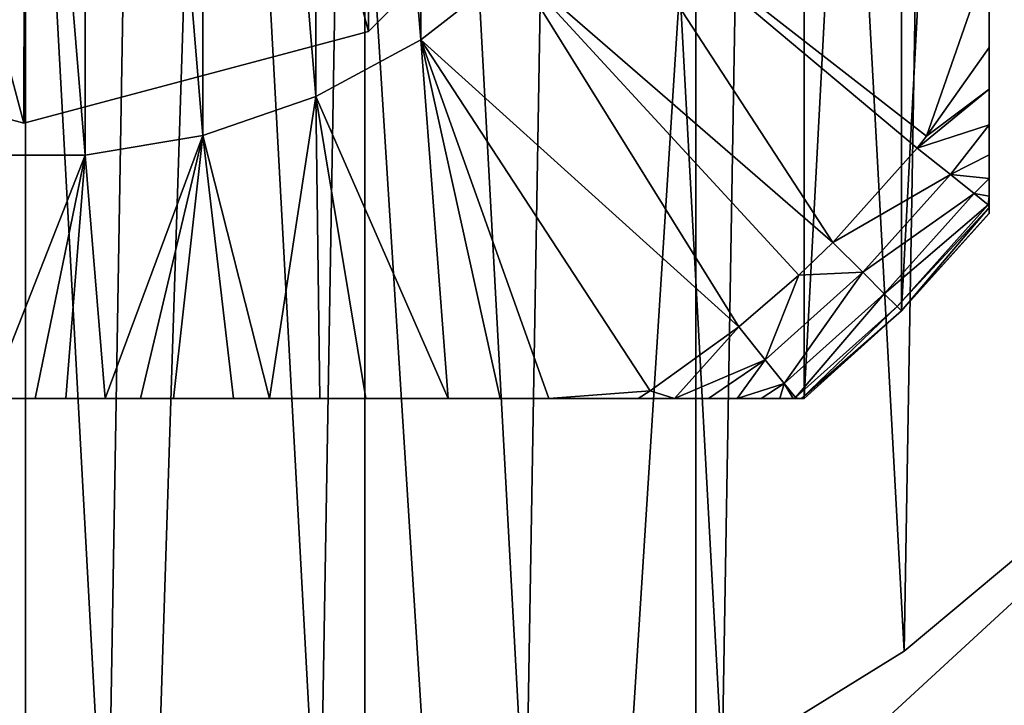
# Model space of a CAD drawing. Header units: millimetres. Extents: x -85 to 85, y -77 to 37.
# Tile 45 of 56: x 54.96 to 62.11, y -9.23 to -4.25. Entities that reach past the tile are written whole.
import ezdxf

# ---------------------------------------------------------------- set-up
doc = ezdxf.new("R2010")
doc.units = ezdxf.units.MM
doc.header["$LTSCALE"] = 25.4
doc.layers.get('0').update_dxf_attribs({"true_color": 0xff5454})

# ---------------------------------------------------------------- blocks, each defined once
blk = doc.blocks.new('MONO-SURFACE-LONG-II-BRASS-7743.STL')
at = {"color": 44, "true_color": 0x92621c}
mesh = blk.add_polyface(dxfattribs=at)
corners = [(57.4651, 36.7932, 182.0235), (55, -39.8339, 110.2371), (52.5349, 36.7932, 182.0235)]
mesh.append_faces([[corners[k] for k in face] for face in [(0, 1, 2)]], dxfattribs={"color": 44})
mesh = blk.add_polyface(dxfattribs=at)
corners = [(55, -39.8339, 110.2371), (52.5349, -39.9095, 110.318), (52.5349, 36.7932, 182.0235)]
mesh.append_faces([[corners[k] for k in face] for face in [(0, 1, 2)]], dxfattribs={"color": 44})
mesh = blk.add_polyface(dxfattribs=at)
corners = [(57.4651, -39.9095, 110.318), (55, -39.8339, 110.2371), (57.4651, 36.7932, 182.0235)]
mesh.append_faces([[corners[k] for k in face] for face in [(0, 1, 2)]], dxfattribs={"color": 44})
mesh = blk.add_polyface(dxfattribs=at)
corners = [(62.316, 36.1921, 182.6666), (57.4651, -39.9095, 110.318), (57.4651, 36.7932, 182.0235), (62.316, -40.5107, 110.961)]
mesh.append_faces([[corners[k] for k in face] for face in [(0, 1, 2), (1, 0, 3)]], dxfattribs={"vtx0": -1, "color": 44})
mesh = blk.add_polyface(dxfattribs=at)
corners = [(55, -40.5168, 110.9676), (50.1306, 35.8778, 183.0028), (50.1306, -40.825, 111.2972), (55, 36.1859, 182.6732)]
mesh.append_faces([[corners[k] for k in face] for face in [(0, 1, 2), (1, 0, 3)]], dxfattribs={"vtx0": -1, "color": 44})
mesh = blk.add_polyface(dxfattribs=at)
corners = [(59.8694, -40.825, 111.2972), (55, 36.1859, 182.6732), (55, -40.5168, 110.9676), (59.8694, 35.8778, 183.0028)]
mesh.append_faces([[corners[k] for k in face] for face in [(0, 1, 2), (1, 0, 3)]], dxfattribs={"vtx0": -1, "color": 44})
mesh = blk.add_polyface(dxfattribs=at)
corners = [(64.5729, -41.7389, 112.2748), (59.8694, 35.8778, 183.0028), (59.8694, -40.825, 111.2972), (64.5729, 34.9639, 183.9804)]
mesh.append_faces([[corners[k] for k in face] for face in [(0, 1, 2), (1, 0, 3)]], dxfattribs={"vtx0": -1, "color": 44})
at = {"color": 250, "true_color": 0x262626}
mesh = blk.add_polyface(dxfattribs=at)
corners = [(-85, -20.5, 408.1306), (-64.8941, -5.3544, 408.1306), (-85, 20.5, 408.1306), (-62.6194, -8.2769, 408.1306), (-59.5191, -10.3025, 408.1306), (-55.929, -11.2116, 408.1306), (85, -20.5, 408.1306), (-66.0966, -1.8517, 408.1306), (-52.2383, -10.9058, 408.1306), (-48.8468, -9.4181, 408.1306), (-46.1222, -6.9099, 408.1306), (-44.3596, -3.6529, 408.1306), (-43.75, 0, 408.1306), (50.4809, -10.3025, 408.1306), (47.3806, -8.2769, 408.1306), (45.1059, -5.3544, 408.1306), (43.9034, -1.8517, 408.1306), (54.071, -11.2116, 408.1306), (57.7617, -10.9058, 408.1306), (61.1532, -9.4181, 408.1306), (63.8778, -6.9099, 408.1306), (65.6404, -3.6529, 408.1306), (66.25, 0, 408.1306), (-55.929, 11.2116, 408.1306), (85, 20.5, 408.1306), (-59.5191, 10.3024, 408.1306), (-62.6194, 8.2769, 408.1306), (-64.8941, 5.3544, 408.1306), (-66.0966, 1.8517, 408.1306), (-52.2383, 10.9057, 408.1306), (-48.8468, 9.4181, 408.1306), (-46.1222, 6.9099, 408.1306), (-44.3596, 3.6529, 408.1306), (50.4809, 10.3024, 408.1306), (47.3806, 8.2769, 408.1306), (45.1059, 5.3544, 408.1306), (43.9034, 1.8517, 408.1306), (54.071, 11.2116, 408.1306), (57.7617, 10.9057, 408.1306), (61.1532, 9.4181, 408.1306), (63.8778, 6.9099, 408.1306), (65.6404, 3.6529, 408.1306)]
mesh.append_faces([[corners[k] for k in face] for face in [(0, 1, 2), (1, 0, 3), (3, 0, 4), (4, 0, 5), (5, 6, 8), (8, 6, 9), (9, 6, 10), (10, 6, 11), (11, 6, 12), (13, 6, 17), (17, 6, 18), (18, 6, 19), (19, 6, 20), (20, 6, 21), (21, 6, 22), (2, 23, 24), (23, 2, 25), (25, 2, 26), (26, 2, 27), (27, 2, 28), (28, 2, 7), (33, 12, 34), (34, 12, 35), (35, 12, 36), (36, 12, 16), (24, 22, 6)]], dxfattribs={"vtx0": -1, "vtx1": -1, "color": 250})
mesh.append_faces([[corners[k] for k in face] for face in [(12, 6, 13), (24, 12, 33)]], dxfattribs={"vtx0": -1, "vtx1": -1, "vtx2": -1, "color": 250})
mesh.append_faces([[corners[k] for k in face] for face in [(5, 0, 6), (2, 1, 7), (12, 13, 14), (12, 14, 15), (12, 15, 16), (24, 23, 29), (24, 29, 30), (24, 30, 31), (24, 31, 32), (24, 32, 12), (24, 33, 37), (24, 37, 38), (24, 38, 39), (24, 39, 40), (24, 40, 41), (24, 41, 22)]], dxfattribs={"vtx0": -1, "vtx2": -1, "color": 250})
mesh = blk.add_polyface(dxfattribs=at)
corners = [(-85, 20.5, 406.6306), (-64.8941, 5.3544, 406.6306), (-85, -20.5, 406.6306), (-62.6194, 8.2769, 406.6306), (-59.5191, 10.3024, 406.6306), (-55.929, 11.2116, 406.6306), (85, 20.5, 406.6306), (-66.0966, 1.8517, 406.6306), (-52.2383, 10.9057, 406.6306), (-48.8468, 9.4181, 406.6306), (-46.1222, 6.9099, 406.6306), (-44.3596, 3.6529, 406.6306), (-43.75, 0, 406.6306), (50.4809, 10.3024, 406.6306), (47.3806, 8.2769, 406.6306), (45.1059, 5.3544, 406.6306), (43.9034, 1.8517, 406.6306), (54.071, 11.2116, 406.6306), (57.7617, 10.9057, 406.6306), (61.1532, 9.4181, 406.6306), (63.8778, 6.9099, 406.6306), (65.6404, 3.6529, 406.6306), (66.25, 0, 406.6306), (-55.929, -11.2116, 406.6306), (85, -20.5, 406.6306), (-59.5191, -10.3025, 406.6306), (-62.6194, -8.2769, 406.6306), (-64.8941, -5.3544, 406.6306), (-66.0966, -1.8517, 406.6306), (-52.2383, -10.9058, 406.6306), (-48.8468, -9.4181, 406.6306), (-46.1222, -6.9099, 406.6306), (-44.3596, -3.6529, 406.6306), (50.4809, -10.3025, 406.6306), (47.3806, -8.2769, 406.6306), (45.1059, -5.3544, 406.6306), (43.9034, -1.8517, 406.6306), (54.071, -11.2116, 406.6306), (57.7617, -10.9058, 406.6306), (61.1532, -9.4181, 406.6306), (63.8778, -6.9099, 406.6306), (65.6404, -3.6529, 406.6306)]
mesh.append_faces([[corners[k] for k in face] for face in [(0, 1, 2), (1, 0, 3), (3, 0, 4), (4, 0, 5), (5, 6, 8), (8, 6, 9), (9, 6, 10), (10, 6, 11), (11, 6, 12), (13, 6, 17), (17, 6, 18), (18, 6, 19), (19, 6, 20), (20, 6, 21), (21, 6, 22), (2, 23, 24), (23, 2, 25), (25, 2, 26), (26, 2, 27), (27, 2, 28), (28, 2, 7), (33, 12, 34), (34, 12, 35), (35, 12, 36), (36, 12, 16), (24, 22, 6)]], dxfattribs={"vtx0": -1, "vtx1": -1, "color": 250})
mesh.append_faces([[corners[k] for k in face] for face in [(12, 6, 13), (24, 12, 33)]], dxfattribs={"vtx0": -1, "vtx1": -1, "vtx2": -1, "color": 250})
mesh.append_faces([[corners[k] for k in face] for face in [(5, 0, 6), (2, 1, 7), (12, 13, 14), (12, 14, 15), (12, 15, 16), (24, 23, 29), (24, 29, 30), (24, 30, 31), (24, 31, 32), (24, 32, 12), (24, 33, 37), (24, 37, 38), (24, 38, 39), (24, 39, 40), (24, 40, 41), (24, 41, 22)]], dxfattribs={"vtx0": -1, "vtx2": -1, "color": 250})
at = {"color": 18, "true_color": 0x000000}
mesh = blk.add_polyface(dxfattribs=at)
corners = [(44.1425, 0.9615, 406.6306), (44.3114, -2.1363, 406.6306), (44.1162, -0.5935, 406.6306), (44.3898, 2.4969, 406.6306), (44.7242, -3.6357, 406.6306), (44.8532, 3.9815, 406.6306), (45.3462, -5.0611, 406.6306), (45.5231, 5.385, 406.6306), (46.1648, -6.3835, 406.6306), (46.3859, 6.6789, 406.6306), (47.1632, -7.5759, 406.6306), (47.4241, 7.8368, 406.6306), (48.3211, -8.6141, 406.6306), (48.6165, 8.8352, 406.6306), (49.615, -9.4769, 406.6306), (49.9389, 9.6538, 406.6306), (51.0185, -10.1468, 406.6306), (51.3643, 10.2758, 406.6306), (52.5031, -10.6102, 406.6306), (52.8637, 10.6886, 406.6306), (54.0385, -10.8575, 406.6306), (54.4066, 10.8838, 406.6306), (55.5934, -10.8838, 406.6306), (55.9615, 10.8575, 406.6306), (57.1363, -10.6886, 406.6306), (57.4969, 10.6102, 406.6306), (58.6357, -10.2758, 406.6306), (58.9815, 10.1468, 406.6306), (60.0611, -9.6538, 406.6306), (60.385, 9.4769, 406.6306), (61.3835, -8.8352, 406.6306), (61.6789, 8.6141, 406.6306), (62.5759, -7.8368, 406.6306), (62.8368, 7.5759, 406.6306), (63.6141, -6.6789, 406.6306), (63.8352, 6.3835, 406.6306), (64.4769, -5.385, 406.6306), (64.6538, 5.0611, 406.6306), (65.1468, -3.9815, 406.6306), (65.2758, 3.6357, 406.6306), (65.6102, -2.4969, 406.6306), (65.6886, 2.1363, 406.6306), (65.8575, -0.9615, 406.6306), (65.8838, 0.5934, 406.6306)]
mesh.append_faces([[corners[k] for k in face] for face in [(0, 1, 2), (42, 41, 43)]], dxfattribs={"vtx0": -1, "color": 18})
mesh.append_faces([[corners[k] for k in face] for face in [(1, 3, 4), (4, 5, 6), (6, 7, 8), (8, 9, 10), (10, 11, 12), (12, 13, 14), (14, 15, 16), (16, 17, 18), (18, 19, 20), (20, 21, 22), (22, 23, 24), (24, 25, 26), (26, 27, 28), (28, 29, 30), (30, 31, 32), (32, 33, 34), (34, 35, 36), (36, 37, 38), (38, 39, 40), (40, 41, 42)]], dxfattribs={"vtx0": -1, "vtx1": -1, "color": 18})
mesh.append_faces([[corners[k] for k in face] for face in [(1, 0, 3), (4, 3, 5), (6, 5, 7), (8, 7, 9), (10, 9, 11), (12, 11, 13), (14, 13, 15), (16, 15, 17), (18, 17, 19), (20, 19, 21), (22, 21, 23), (24, 23, 25), (26, 25, 27), (28, 27, 29), (30, 29, 31), (32, 31, 33), (34, 33, 35), (36, 35, 37), (38, 37, 39), (40, 39, 41)]], dxfattribs={"vtx0": -1, "vtx2": -1, "color": 18})
mesh = blk.add_polyface(dxfattribs=at)
corners = [(44.3114, -2.1363, 411.1306), (44.1425, 0.9615, 411.1306), (44.1162, -0.5935, 411.1306), (44.3898, 2.4969, 411.1306), (44.7242, -3.6357, 411.1306), (44.8532, 3.9815, 411.1306), (45.3462, -5.0611, 411.1306), (45.5231, 5.385, 411.1306), (46.1648, -6.3835, 411.1306), (46.3859, 6.6789, 411.1306), (47.1632, -7.5759, 411.1306), (47.4241, 7.8368, 411.1306), (48.3211, -8.6141, 411.1306), (48.6165, 8.8352, 411.1306), (49.615, -9.4769, 411.1306), (49.9389, 9.6538, 411.1306), (51.0185, -10.1468, 411.1306), (51.3643, 10.2758, 411.1306), (52.5031, -10.6102, 411.1306), (52.8637, 10.6886, 411.1306), (54.0385, -10.8575, 411.1306), (54.4066, 10.8838, 411.1306), (55.5934, -10.8838, 411.1306), (55.9615, 10.8575, 411.1306), (57.1363, -10.6886, 411.1306), (57.4969, 10.6102, 411.1306), (58.6357, -10.2758, 411.1306), (58.9815, 10.1468, 411.1306), (60.0611, -9.6538, 411.1306), (60.385, 9.4769, 411.1306), (61.3835, -8.8352, 411.1306), (61.6789, 8.6141, 411.1306), (62.5759, -7.8368, 411.1306), (62.8368, 7.5759, 411.1306), (63.6141, -6.6789, 411.1306), (63.8352, 6.3835, 411.1306), (64.4769, -5.385, 411.1306), (64.6538, 5.0611, 411.1306), (65.1468, -3.9815, 411.1306), (65.2758, 3.6357, 411.1306), (65.6102, -2.4969, 411.1306), (65.6886, 2.1363, 411.1306), (65.8575, -0.9615, 411.1306), (65.8838, 0.5934, 411.1306)]
mesh.append_faces([[corners[k] for k in face] for face in [(0, 1, 2), (41, 42, 43)]], dxfattribs={"vtx0": -1, "color": 18})
mesh.append_faces([[corners[k] for k in face] for face in [(1, 0, 3), (3, 4, 5), (5, 6, 7), (7, 8, 9), (9, 10, 11), (11, 12, 13), (13, 14, 15), (15, 16, 17), (17, 18, 19), (19, 20, 21), (21, 22, 23), (23, 24, 25), (25, 26, 27), (27, 28, 29), (29, 30, 31), (31, 32, 33), (33, 34, 35), (35, 36, 37), (37, 38, 39), (39, 40, 41)]], dxfattribs={"vtx0": -1, "vtx1": -1, "color": 18})
mesh.append_faces([[corners[k] for k in face] for face in [(3, 0, 4), (5, 4, 6), (7, 6, 8), (9, 8, 10), (11, 10, 12), (13, 12, 14), (15, 14, 16), (17, 16, 18), (19, 18, 20), (21, 20, 22), (23, 22, 24), (25, 24, 26), (27, 26, 28), (29, 28, 30), (31, 30, 32), (33, 32, 34), (35, 34, 36), (37, 36, 38), (39, 38, 40), (41, 40, 42)]], dxfattribs={"vtx0": -1, "vtx2": -1, "color": 18})
mesh = blk.add_polyface(dxfattribs=at)
corners = [(48.636, 6.364, 204.6306), (48, -5.6569, 204.6306), (48, 5.6568, 204.6306), (48.636, -6.364, 204.6306), (49.3431, 7, 204.6306), (49.3431, -7, 204.6306), (60.6569, 7, 204.6306), (60.6569, -7, 204.6306), (61.364, 6.364, 204.6306), (61.364, -6.364, 204.6306), (62, 5.6568, 204.6306), (62, -5.6569, 204.6306)]
mesh.append_faces([[corners[k] for k in face] for face in [(0, 1, 2), (9, 10, 11)]], dxfattribs={"vtx0": -1, "color": 18})
mesh.append_faces([[corners[k] for k in face] for face in [(1, 0, 3), (3, 4, 5), (5, 6, 7), (7, 8, 9)]], dxfattribs={"vtx0": -1, "vtx1": -1, "color": 18})
mesh.append_faces([[corners[k] for k in face] for face in [(3, 0, 4), (5, 4, 6), (7, 6, 8), (9, 8, 10)]], dxfattribs={"vtx0": -1, "vtx2": -1, "color": 18})
mesh = blk.add_polyface(dxfattribs=at)
corners = [(62, 5.6568, 204.6306), (62, -5.6569, 209.3611), (62, -5.6569, 204.6306), (62, -5.6533, 209.7289), (62, -5.6121, 210.6583), (62, -5.5308, 211.5329), (62, -5.4019, 212.4361), (62, -5.2293, 213.3204), (62, -5.0133, 214.1824), (62, -4.7542, 215.0182), (62, -4.4518, 215.8234), (62, -3.7882, 217.3484), (62, -3.3152, 218.3183), (62, -2.7919, 219.2663), (62, -2.4031, 219.8794), (62, -1.9907, 220.4391), (62, -1.5239, 220.9541), (62, -1.1681, 221.2585), (62, -0.8701, 221.4531), (62, -0.5442, 221.6016), (62, -0.3154, 221.6651), (62, 0, 221.6973), (62, 0.3554, 221.6564), (62, 0.6926, 221.5423), (62, 0.9035, 221.4341), (62, 1.1681, 221.2585), (62, 1.4369, 221.0356), (62, 1.6862, 220.7896), (62, 2.1334, 220.2562), (62, 2.4031, 219.8794), (62, 2.7896, 219.2703), (62, 3.145, 218.6415), (62, 3.7882, 217.3484), (62, 4.4518, 215.8234), (62, 4.7139, 215.1344), (62, 4.9613, 214.3641), (62, 5.171, 213.5733), (62, 5.3435, 212.7634), (62, 5.479, 211.9361), (62, 5.5769, 211.0925), (62, 5.6366, 210.2339), (62, 5.6568, 209.3611)]
mesh.append_faces([[corners[k] for k in face] for face in [(0, 1, 2), (40, 0, 41)]], dxfattribs={"vtx0": -1, "color": 18})
mesh.append_faces([[corners[k] for k in face] for face in [(1, 0, 3), (3, 0, 4), (4, 0, 5), (5, 0, 6), (6, 0, 7), (7, 0, 8), (8, 0, 9), (9, 0, 10), (10, 0, 11), (11, 0, 12), (12, 0, 13), (13, 0, 14), (14, 0, 15), (15, 0, 16), (16, 0, 17), (17, 0, 18), (18, 0, 19), (19, 0, 20), (20, 0, 21), (21, 0, 22), (22, 0, 23), (23, 0, 24), (24, 0, 25), (25, 0, 26), (26, 0, 27), (27, 0, 28), (28, 0, 29), (29, 0, 30), (30, 0, 31), (31, 0, 32), (32, 0, 33), (33, 0, 34), (34, 0, 35), (35, 0, 36), (36, 0, 37), (37, 0, 38), (38, 0, 39), (39, 0, 40)]], dxfattribs={"vtx0": -1, "vtx1": -1, "color": 18})
mesh = blk.add_polyface(dxfattribs=at)
corners = [(49.8216, -0.8641, 229.6306), (49.8216, 0.8641, 229.6306), (49.75, 0, 229.6306), (50.0345, -1.7047, 229.6306), (50.0345, 1.7047, 229.6306), (50.3828, -2.4987, 229.6306), (50.3828, 2.4987, 229.6306), (50.857, -3.2246, 229.6306), (50.857, 3.2246, 229.6306), (51.4443, -3.8626, 229.6306), (51.4443, 3.8625, 229.6306), (52.1285, -4.3951, 229.6306), (52.1285, 4.3951, 229.6306), (52.8911, -4.8078, 229.6306), (52.8911, 4.8078, 229.6306), (53.7112, -5.0894, 229.6306), (53.7112, 5.0893, 229.6306), (54.5665, -5.2321, 229.6306), (54.5665, 5.2321, 229.6306), (55.4335, -5.2321, 229.6306), (55.4335, 5.2321, 229.6306), (56.2888, -5.0894, 229.6306), (56.2888, 5.0893, 229.6306), (57.1089, -4.8078, 229.6306), (57.1089, 4.8078, 229.6306), (57.8715, -4.3951, 229.6306), (57.8715, 4.3951, 229.6306), (58.5557, -3.8626, 229.6306), (58.5557, 3.8625, 229.6306), (59.143, -3.2246, 229.6306), (59.143, 3.2246, 229.6306), (59.6172, -2.4987, 229.6306), (59.6172, 2.4987, 229.6306), (59.9655, -1.7047, 229.6306), (59.9655, 1.7047, 229.6306), (60.1784, -0.8641, 229.6306), (60.1784, 0.8641, 229.6306), (60.25, 0, 229.6306)]
mesh.append_faces([[corners[k] for k in face] for face in [(0, 1, 2), (36, 35, 37)]], dxfattribs={"vtx0": -1, "color": 18})
mesh.append_faces([[corners[k] for k in face] for face in [(1, 3, 4), (4, 5, 6), (6, 7, 8), (8, 9, 10), (10, 11, 12), (12, 13, 14), (14, 15, 16), (16, 17, 18), (18, 19, 20), (20, 21, 22), (22, 23, 24), (24, 25, 26), (26, 27, 28), (28, 29, 30), (30, 31, 32), (32, 33, 34), (34, 35, 36)]], dxfattribs={"vtx0": -1, "vtx1": -1, "color": 18})
mesh.append_faces([[corners[k] for k in face] for face in [(1, 0, 3), (4, 3, 5), (6, 5, 7), (8, 7, 9), (10, 9, 11), (12, 11, 13), (14, 13, 15), (16, 15, 17), (18, 17, 19), (20, 19, 21), (22, 21, 23), (24, 23, 25), (26, 25, 27), (28, 27, 29), (30, 29, 31), (32, 31, 33), (34, 33, 35)]], dxfattribs={"vtx0": -1, "vtx2": -1, "color": 18})
at = {"color": 250, "true_color": 0x262626}
mesh = blk.add_polyface(dxfattribs=at)
corners = [(50.6649, -2.4914, 418.6306), (50.6749, 2.5086, 418.6306), (50, 0.01, 418.6306), (52.4914, -4.3251, 418.6306), (52.5087, 4.3351, 418.6306), (54.99, -5, 418.6306), (55.01, 5, 418.6306), (57.4913, -4.3351, 418.6306), (57.5086, 4.3251, 418.6306), (59.3251, -2.5086, 418.6306), (59.3351, 2.4913, 418.6306), (60, -0.01, 418.6306)]
mesh.append_faces([[corners[k] for k in face] for face in [(0, 1, 2), (10, 9, 11)]], dxfattribs={"vtx0": -1, "color": 250})
mesh.append_faces([[corners[k] for k in face] for face in [(1, 3, 4), (4, 5, 6), (6, 7, 8), (8, 9, 10)]], dxfattribs={"vtx0": -1, "vtx1": -1, "color": 250})
mesh.append_faces([[corners[k] for k in face] for face in [(1, 0, 3), (4, 3, 5), (6, 5, 7), (8, 7, 9)]], dxfattribs={"vtx0": -1, "vtx2": -1, "color": 250})
mesh = blk.add_polyface(dxfattribs=at)
corners = [(50.6749, 2.5086, 218.6306), (50.6649, -2.4914, 218.6306), (50, 0.01, 218.6306), (52.4914, -4.3251, 218.6306), (52.5087, 4.3351, 218.6306), (54.99, -5, 218.6306), (55.01, 5, 218.6306), (57.4913, -4.3351, 218.6306), (57.5086, 4.3251, 218.6306), (59.3251, -2.5086, 218.6306), (59.3351, 2.4913, 218.6306), (60, -0.01, 218.6306)]
mesh.append_faces([[corners[k] for k in face] for face in [(0, 1, 2), (9, 10, 11)]], dxfattribs={"vtx0": -1, "color": 250})
mesh.append_faces([[corners[k] for k in face] for face in [(1, 0, 3), (3, 4, 5), (5, 6, 7), (7, 8, 9)]], dxfattribs={"vtx0": -1, "vtx1": -1, "color": 250})
mesh.append_faces([[corners[k] for k in face] for face in [(3, 0, 4), (5, 4, 6), (7, 6, 8), (9, 8, 10)]], dxfattribs={"vtx0": -1, "vtx2": -1, "color": 250})
at = {"color": 18, "true_color": 0x000000}
mesh = blk.add_polyface(dxfattribs=at)
corners = [(62, -3.7882, 217.3484), (59.143, -3.2246, 229.6306), (61.5465, -5.0953, 215.8234), (59.6172, -2.4987, 229.6306)]
mesh.append_faces([[corners[k] for k in face] for face in [(0, 1, 2), (1, 0, 3)]], dxfattribs={"vtx0": -1, "color": 18})
at = {"color": 250, "true_color": 0x262626}
mesh = blk.add_polyface(dxfattribs=at)
corners = [(59.3251, -2.5086, 418.6306), (57.4913, -4.3351, 218.6306), (59.3251, -2.5086, 218.6306), (57.4913, -4.3351, 418.6306)]
mesh.append_faces([[corners[k] for k in face] for face in [(0, 1, 2), (1, 0, 3)]], dxfattribs={"vtx0": -1, "color": 250})
at = {"color": 18, "true_color": 0x000000}
mesh = blk.add_polyface(dxfattribs=at)
corners = [(59.143, -3.2246, 229.6306), (58.5557, -3.8626, 229.6306), (60.866, -5.866, 215.8234)]
mesh.append_faces([[corners[k] for k in face] for face in [(0, 1, 2)]], dxfattribs={"color": 18})
mesh = blk.add_polyface(dxfattribs=at)
corners = [(59.143, -3.2246, 229.6306), (60.866, -5.866, 215.8234), (61.4785, -5.1815, 215.8234)]
mesh.append_faces([[corners[k] for k in face] for face in [(0, 1, 2)]], dxfattribs={"color": 18})
mesh = blk.add_polyface(dxfattribs=at)
corners = [(59.143, -3.2246, 229.6306), (61.4785, -5.1815, 215.8234), (61.5465, -5.0953, 215.8234)]
mesh.append_faces([[corners[k] for k in face] for face in [(0, 1, 2)]], dxfattribs={"color": 18})
mesh = blk.add_polyface(dxfattribs=at)
corners = [(62, -3.7882, 217.3484), (61.5465, -5.0953, 215.8234), (62, -4.4518, 215.8234)]
mesh.append_faces([[corners[k] for k in face] for face in [(0, 1, 2)]], dxfattribs={"color": 18})
mesh = blk.add_polyface(dxfattribs=at)
corners = [(57.8715, -4.3951, 229.6306), (60.1815, -6.4785, 215.8234), (58.5557, -3.8626, 229.6306)]
mesh.append_faces([[corners[k] for k in face] for face in [(0, 1, 2)]], dxfattribs={"color": 18})
mesh = blk.add_polyface(dxfattribs=at)
corners = [(58.5557, -3.8626, 229.6306), (60.1815, -6.4785, 215.8234), (60.6185, -6.1034, 215.8234)]
mesh.append_faces([[corners[k] for k in face] for face in [(0, 1, 2)]], dxfattribs={"color": 18})
mesh = blk.add_polyface(dxfattribs=at)
corners = [(58.5557, -3.8626, 229.6306), (60.6185, -6.1034, 215.8234), (60.866, -5.866, 215.8234)]
mesh.append_faces([[corners[k] for k in face] for face in [(0, 1, 2)]], dxfattribs={"color": 18})
at = {"color": 250, "true_color": 0x262626}
mesh = blk.add_polyface(dxfattribs=at)
corners = [(54.99, -5, 418.6306), (52.4914, -4.3251, 218.6306), (54.99, -5, 218.6306), (52.4914, -4.3251, 418.6306)]
mesh.append_faces([[corners[k] for k in face] for face in [(0, 1, 2), (1, 0, 3)]], dxfattribs={"vtx0": -1, "color": 250})
mesh = blk.add_polyface(dxfattribs=at)
corners = [(57.4913, -4.3351, 418.6306), (54.99, -5, 218.6306), (57.4913, -4.3351, 218.6306), (54.99, -5, 418.6306)]
mesh.append_faces([[corners[k] for k in face] for face in [(0, 1, 2), (1, 0, 3)]], dxfattribs={"vtx0": -1, "color": 250})
at = {"color": 18, "true_color": 0x000000}
mesh = blk.add_polyface(dxfattribs=at)
corners = [(57.1089, -4.8078, 229.6306), (58.0705, -7, 218.7787), (57.8715, -4.3951, 229.6306)]
mesh.append_faces([[corners[k] for k in face] for face in [(0, 1, 2)]], dxfattribs={"color": 18})
mesh = blk.add_polyface(dxfattribs=at)
corners = [(57.8715, -4.3951, 229.6306), (58.0705, -7, 218.7787), (58.4484, -7, 218.0556)]
mesh.append_faces([[corners[k] for k in face] for face in [(0, 1, 2)]], dxfattribs={"color": 18})
mesh = blk.add_polyface(dxfattribs=at)
corners = [(57.8715, -4.3951, 229.6306), (58.4484, -7, 218.0556), (58.8015, -7, 217.3198)]
mesh.append_faces([[corners[k] for k in face] for face in [(0, 1, 2)]], dxfattribs={"color": 18})
mesh = blk.add_polyface(dxfattribs=at)
corners = [(57.8715, -4.3951, 229.6306), (58.8015, -7, 217.3198), (59.5373, -6.9449, 215.8234)]
mesh.append_faces([[corners[k] for k in face] for face in [(0, 1, 2)]], dxfattribs={"color": 18})
mesh = blk.add_polyface(dxfattribs=at)
corners = [(57.8715, -4.3951, 229.6306), (59.5373, -6.9449, 215.8234), (60.1815, -6.4785, 215.8234)]
mesh.append_faces([[corners[k] for k in face] for face in [(0, 1, 2)]], dxfattribs={"color": 18})
mesh = blk.add_polyface(dxfattribs=at)
corners = [(62, -4.4518, 215.8234), (61.5465, -5.0953, 215.8234), (62, -4.7542, 215.0182)]
mesh.append_faces([[corners[k] for k in face] for face in [(0, 1, 2)]], dxfattribs={"color": 18})
mesh = blk.add_polyface(dxfattribs=at)
corners = [(62, -4.7542, 215.0182), (61.5465, -5.0953, 215.8234), (61.4785, -5.1815, 215.8234)]
mesh.append_faces([[corners[k] for k in face] for face in [(0, 1, 2)]], dxfattribs={"color": 18})
mesh = blk.add_polyface(dxfattribs=at)
corners = [(62, -4.7542, 215.0182), (61.4785, -5.1815, 215.8234), (62, -5.0133, 214.1824)]
mesh.append_faces([[corners[k] for k in face] for face in [(0, 1, 2)]], dxfattribs={"color": 18})
mesh = blk.add_polyface(dxfattribs=at)
corners = [(56.2888, -5.0894, 229.6306), (56.7726, -7, 220.6956), (57.1089, -4.8078, 229.6306)]
mesh.append_faces([[corners[k] for k in face] for face in [(0, 1, 2)]], dxfattribs={"color": 18})
mesh = blk.add_polyface(dxfattribs=at)
corners = [(57.1089, -4.8078, 229.6306), (56.7726, -7, 220.6956), (57.1394, -7, 220.2484)]
mesh.append_faces([[corners[k] for k in face] for face in [(0, 1, 2)]], dxfattribs={"color": 18})
mesh = blk.add_polyface(dxfattribs=at)
corners = [(57.1089, -4.8078, 229.6306), (57.4731, -7, 219.775), (58.0705, -7, 218.7787)]
mesh.append_faces([[corners[k] for k in face] for face in [(0, 1, 2)]], dxfattribs={"color": 18})
mesh = blk.add_polyface(dxfattribs=at)
corners = [(57.1089, -4.8078, 229.6306), (57.1394, -7, 220.2484), (57.4731, -7, 219.775)]
mesh.append_faces([[corners[k] for k in face] for face in [(0, 1, 2)]], dxfattribs={"color": 18})
mesh = blk.add_polyface(dxfattribs=at)
corners = [(62, -5.0133, 214.1824), (61.4785, -5.1815, 215.8234), (61.7186, -5.3735, 214.2246)]
mesh.append_faces([[corners[k] for k in face] for face in [(0, 1, 2)]], dxfattribs={"color": 18})
mesh = blk.add_polyface(dxfattribs=at)
corners = [(62, -5.0133, 214.1824), (61.7186, -5.3735, 214.2246), (62, -5.2293, 213.3204)]
mesh.append_faces([[corners[k] for k in face] for face in [(0, 1, 2)]], dxfattribs={"color": 18})
mesh = blk.add_polyface(dxfattribs=at)
corners = [(55.4335, -5.2321, 229.6306), (55.58, -7, 221.5885), (56.2888, -5.0894, 229.6306)]
mesh.append_faces([[corners[k] for k in face] for face in [(0, 1, 2)]], dxfattribs={"color": 18})
mesh = blk.add_polyface(dxfattribs=at)
corners = [(56.2888, -5.0894, 229.6306), (55.58, -7, 221.5885), (55.8363, -7, 221.4716)]
mesh.append_faces([[corners[k] for k in face] for face in [(0, 1, 2)]], dxfattribs={"color": 18})
mesh = blk.add_polyface(dxfattribs=at)
corners = [(56.2888, -5.0894, 229.6306), (55.8363, -7, 221.4716), (56.0771, -7, 221.3238)]
mesh.append_faces([[corners[k] for k in face] for face in [(0, 1, 2)]], dxfattribs={"color": 18})
mesh = blk.add_polyface(dxfattribs=at)
corners = [(56.2888, -5.0894, 229.6306), (56.0771, -7, 221.3238), (56.5122, -7, 220.9653)]
mesh.append_faces([[corners[k] for k in face] for face in [(0, 1, 2)]], dxfattribs={"color": 18})
mesh = blk.add_polyface(dxfattribs=at)
corners = [(56.2888, -5.0894, 229.6306), (56.5122, -7, 220.9653), (56.7726, -7, 220.6956)]
mesh.append_faces([[corners[k] for k in face] for face in [(0, 1, 2)]], dxfattribs={"color": 18})
mesh = blk.add_polyface(dxfattribs=at)
corners = [(61.7186, -5.3735, 214.2246), (60.866, -5.866, 215.8234), (61.0834, -6.0834, 214.2246), (61.4785, -5.1815, 215.8234)]
mesh.append_faces([[corners[k] for k in face] for face in [(0, 1, 2), (1, 0, 3)]], dxfattribs={"vtx0": -1, "color": 18})
mesh = blk.add_polyface(dxfattribs=at)
corners = [(54.5665, -5.2321, 229.6306), (54.7395, -7, 221.6753), (55.4335, -5.2321, 229.6306)]
mesh.append_faces([[corners[k] for k in face] for face in [(0, 1, 2)]], dxfattribs={"color": 18})
mesh = blk.add_polyface(dxfattribs=at)
corners = [(55.4335, -5.2321, 229.6306), (54.7395, -7, 221.6753), (55.0724, -7, 221.6956)]
mesh.append_faces([[corners[k] for k in face] for face in [(0, 1, 2)]], dxfattribs={"color": 18})
mesh = blk.add_polyface(dxfattribs=at)
corners = [(55.4335, -5.2321, 229.6306), (55.0724, -7, 221.6956), (55.295, -7, 221.6691)]
mesh.append_faces([[corners[k] for k in face] for face in [(0, 1, 2)]], dxfattribs={"color": 18})
mesh = blk.add_polyface(dxfattribs=at)
corners = [(55.4335, -5.2321, 229.6306), (55.295, -7, 221.6691), (55.58, -7, 221.5885)]
mesh.append_faces([[corners[k] for k in face] for face in [(0, 1, 2)]], dxfattribs={"color": 18})
mesh = blk.add_polyface(dxfattribs=at)
corners = [(62, -5.2293, 213.3204), (61.7186, -5.3735, 214.2246), (62, -5.4019, 212.4361)]
mesh.append_faces([[corners[k] for k in face] for face in [(0, 1, 2)]], dxfattribs={"color": 18})
mesh = blk.add_polyface(dxfattribs=at)
corners = [(61.8906, -5.5111, 212.6114), (61.0834, -6.0834, 214.2246), (61.2391, -6.2391, 212.6114), (61.7186, -5.3735, 214.2246)]
mesh.append_faces([[corners[k] for k in face] for face in [(0, 1, 2), (1, 0, 3)]], dxfattribs={"vtx0": -1, "color": 18})
mesh = blk.add_polyface(dxfattribs=at)
corners = [(61.7186, -5.3735, 214.2246), (61.8906, -5.5111, 212.6114), (62, -5.4019, 212.4361)]
mesh.append_faces([[corners[k] for k in face] for face in [(0, 1, 2)]], dxfattribs={"color": 18})
mesh = blk.add_polyface(dxfattribs=at)
corners = [(62, -5.4019, 212.4361), (61.8906, -5.5111, 212.6114), (62, -5.5308, 211.5329)]
mesh.append_faces([[corners[k] for k in face] for face in [(0, 1, 2)]], dxfattribs={"color": 18})
mesh = blk.add_polyface(dxfattribs=at)
corners = [(61.994, -5.5938, 210.9886), (61.2391, -6.2391, 212.6114), (61.3327, -6.3327, 210.9886), (61.8906, -5.5111, 212.6114)]
mesh.append_faces([[corners[k] for k in face] for face in [(0, 1, 2), (1, 0, 3)]], dxfattribs={"vtx0": -1, "color": 18})
mesh = blk.add_polyface(dxfattribs=at)
corners = [(61.8906, -5.5111, 212.6114), (61.994, -5.5938, 210.9886), (62, -5.5308, 211.5329)]
mesh.append_faces([[corners[k] for k in face] for face in [(0, 1, 2)]], dxfattribs={"color": 18})
mesh = blk.add_polyface(dxfattribs=at)
corners = [(61.994, -5.5938, 210.9886), (61.3327, -6.3327, 210.9886), (62, -5.6121, 210.6583)]
mesh.append_faces([[corners[k] for k in face] for face in [(0, 1, 2)]], dxfattribs={"color": 18})
mesh = blk.add_polyface(dxfattribs=at)
corners = [(62, -5.6121, 210.6583), (61.3327, -6.3327, 210.9886), (61.364, -6.364, 209.3611)]
mesh.append_faces([[corners[k] for k in face] for face in [(0, 1, 2)]], dxfattribs={"color": 18})
mesh = blk.add_polyface(dxfattribs=at)
corners = [(62, -5.6121, 210.6583), (61.364, -6.364, 209.3611), (62, -5.6533, 209.7289)]
mesh.append_faces([[corners[k] for k in face] for face in [(0, 1, 2)]], dxfattribs={"color": 18})
mesh = blk.add_polyface(dxfattribs=at)
corners = [(62, -5.6533, 209.7289), (61.364, -6.364, 209.3611), (62, -5.6569, 209.3611)]
mesh.append_faces([[corners[k] for k in face] for face in [(0, 1, 2)]], dxfattribs={"color": 18})
mesh = blk.add_polyface(dxfattribs=at)
corners = [(62, -5.6569, 204.6306), (61.364, -6.364, 209.3611), (61.364, -6.364, 204.6306), (62, -5.6569, 209.3611)]
mesh.append_faces([[corners[k] for k in face] for face in [(0, 1, 2), (1, 0, 3)]], dxfattribs={"vtx0": -1, "color": 18})
mesh = blk.add_polyface(dxfattribs=at)
corners = [(60.6185, -6.1034, 215.8234), (61.0834, -6.0834, 214.2246), (60.866, -5.866, 215.8234)]
mesh.append_faces([[corners[k] for k in face] for face in [(0, 1, 2)]], dxfattribs={"color": 18})
mesh = blk.add_polyface(dxfattribs=at)
corners = [(60.1815, -6.4785, 215.8234), (60.3735, -6.7186, 214.2246), (60.6185, -6.1034, 215.8234)]
mesh.append_faces([[corners[k] for k in face] for face in [(0, 1, 2)]], dxfattribs={"color": 18})
mesh = blk.add_polyface(dxfattribs=at)
corners = [(60.6185, -6.1034, 215.8234), (60.3735, -6.7186, 214.2246), (61.0834, -6.0834, 214.2246)]
mesh.append_faces([[corners[k] for k in face] for face in [(0, 1, 2)]], dxfattribs={"color": 18})
mesh = blk.add_polyface(dxfattribs=at)
corners = [(61.0834, -6.0834, 214.2246), (60.5111, -6.8906, 212.6114), (61.2391, -6.2391, 212.6114), (60.3735, -6.7186, 214.2246)]
mesh.append_faces([[corners[k] for k in face] for face in [(0, 1, 2), (1, 0, 3)]], dxfattribs={"vtx0": -1, "color": 18})
mesh = blk.add_polyface(dxfattribs=at)
corners = [(61.2391, -6.2391, 212.6114), (60.5938, -6.994, 210.9886), (61.3327, -6.3327, 210.9886), (60.5111, -6.8906, 212.6114)]
mesh.append_faces([[corners[k] for k in face] for face in [(0, 1, 2), (1, 0, 3)]], dxfattribs={"vtx0": -1, "color": 18})
mesh = blk.add_polyface(dxfattribs=at)
corners = [(60.5938, -6.994, 210.9886), (60.6366, -7, 210.2339), (61.3327, -6.3327, 210.9886)]
mesh.append_faces([[corners[k] for k in face] for face in [(0, 1, 2)]], dxfattribs={"color": 18})
mesh = blk.add_polyface(dxfattribs=at)
corners = [(61.3327, -6.3327, 210.9886), (60.6366, -7, 210.2339), (61.364, -6.364, 209.3611)]
mesh.append_faces([[corners[k] for k in face] for face in [(0, 1, 2)]], dxfattribs={"color": 18})
mesh = blk.add_polyface(dxfattribs=at)
corners = [(60.6366, -7, 210.2339), (60.6569, -7, 209.3611), (61.364, -6.364, 209.3611)]
mesh.append_faces([[corners[k] for k in face] for face in [(0, 1, 2)]], dxfattribs={"color": 18})
mesh = blk.add_polyface(dxfattribs=at)
corners = [(61.364, -6.364, 209.3611), (60.6569, -7, 204.6306), (61.364, -6.364, 204.6306), (60.6569, -7, 209.3611)]
mesh.append_faces([[corners[k] for k in face] for face in [(0, 1, 2), (1, 0, 3)]], dxfattribs={"vtx0": -1, "color": 18})
mesh = blk.add_polyface(dxfattribs=at)
corners = [(59.5373, -6.9449, 215.8234), (59.7139, -7, 215.1344), (60.1815, -6.4785, 215.8234)]
mesh.append_faces([[corners[k] for k in face] for face in [(0, 1, 2)]], dxfattribs={"color": 18})
mesh = blk.add_polyface(dxfattribs=at)
corners = [(60.1815, -6.4785, 215.8234), (59.7139, -7, 215.1344), (60.3735, -6.7186, 214.2246)]
mesh.append_faces([[corners[k] for k in face] for face in [(0, 1, 2)]], dxfattribs={"color": 18})
mesh = blk.add_polyface(dxfattribs=at)
corners = [(59.7139, -7, 215.1344), (59.9613, -7, 214.3641), (60.3735, -6.7186, 214.2246)]
mesh.append_faces([[corners[k] for k in face] for face in [(0, 1, 2)]], dxfattribs={"color": 18})
mesh = blk.add_polyface(dxfattribs=at)
corners = [(59.9613, -7, 214.3641), (60.171, -7, 213.5733), (60.3735, -6.7186, 214.2246)]
mesh.append_faces([[corners[k] for k in face] for face in [(0, 1, 2)]], dxfattribs={"color": 18})
mesh = blk.add_polyface(dxfattribs=at)
corners = [(60.3735, -6.7186, 214.2246), (60.171, -7, 213.5733), (60.5111, -6.8906, 212.6114)]
mesh.append_faces([[corners[k] for k in face] for face in [(0, 1, 2)]], dxfattribs={"color": 18})
mesh = blk.add_polyface(dxfattribs=at)
corners = [(60.171, -7, 213.5733), (60.3435, -7, 212.7634), (60.5111, -6.8906, 212.6114)]
mesh.append_faces([[corners[k] for k in face] for face in [(0, 1, 2)]], dxfattribs={"color": 18})
mesh = blk.add_polyface(dxfattribs=at)
corners = [(60.3435, -7, 212.7634), (60.479, -7, 211.9361), (60.5111, -6.8906, 212.6114)]
mesh.append_faces([[corners[k] for k in face] for face in [(0, 1, 2)]], dxfattribs={"color": 18})
mesh = blk.add_polyface(dxfattribs=at)
corners = [(60.5111, -6.8906, 212.6114), (60.479, -7, 211.9361), (60.577, -7, 211.0925)]
mesh.append_faces([[corners[k] for k in face] for face in [(0, 1, 2)]], dxfattribs={"color": 18})
mesh = blk.add_polyface(dxfattribs=at)
corners = [(60.5111, -6.8906, 212.6114), (60.577, -7, 211.0925), (60.5938, -6.994, 210.9886)]
mesh.append_faces([[corners[k] for k in face] for face in [(0, 1, 2)]], dxfattribs={"color": 18})
at = {"color": 250, "true_color": 0x262626}
mesh = blk.add_polyface(dxfattribs=at)
corners = [(61.1532, -9.4181, 408.1306), (63.8778, -6.9099, 406.6306), (61.1532, -9.4181, 406.6306), (63.8778, -6.9099, 408.1306)]
mesh.append_faces([[corners[k] for k in face] for face in [(0, 1, 2), (1, 0, 3)]], dxfattribs={"vtx0": -1, "color": 250})
at = {"color": 18, "true_color": 0x000000}
mesh = blk.add_polyface(dxfattribs=at)
corners = [(60.6569, -7, 209.3611), (49.3431, -7, 204.6306), (60.6569, -7, 204.6306), (49.3431, -7, 209.3611), (60.6366, -7, 210.2339), (49.3467, -7, 209.7289), (49.3879, -7, 210.6583), (60.577, -7, 211.0925), (49.4692, -7, 211.5329), (60.479, -7, 211.9361), (49.5981, -7, 212.4361), (60.3435, -7, 212.7634), (49.7707, -7, 213.3204), (60.171, -7, 213.5733), (49.9867, -7, 214.1824), (59.9613, -7, 214.3641), (50.2458, -7, 215.0182), (59.7139, -7, 215.1344), (50.5482, -7, 215.8234), (59.4518, -7, 215.8234), (58.8015, -7, 217.3198), (51.1979, -7, 217.3185), (51.5508, -7, 218.0541), (58.4484, -7, 218.0556), (51.9295, -7, 218.7787), (58.0705, -7, 218.7787), (57.4731, -7, 219.775), (52.3692, -7, 219.5302), (52.8606, -7, 220.2483), (57.1394, -7, 220.2484), (53.2274, -7, 220.6956), (56.7726, -7, 220.6956), (56.5122, -7, 220.9653), (53.6258, -7, 221.0916), (56.0771, -7, 221.3238), (54.0804, -7, 221.4246), (55.8363, -7, 221.4716), (54.42, -7, 221.5885), (55.58, -7, 221.5885), (55.295, -7, 221.6691), (54.7395, -7, 221.6753), (55.0724, -7, 221.6956)]
mesh.append_faces([[corners[k] for k in face] for face in [(0, 1, 2), (40, 39, 41)]], dxfattribs={"vtx0": -1, "color": 18})
mesh.append_faces([[corners[k] for k in face] for face in [(1, 0, 3), (3, 4, 5), (5, 4, 6), (6, 7, 8), (8, 9, 10), (10, 11, 12), (12, 13, 14), (14, 15, 16), (16, 17, 18), (18, 20, 21), (21, 20, 22), (22, 23, 24), (24, 26, 27), (27, 26, 28), (28, 29, 30), (30, 32, 33), (33, 34, 35), (35, 36, 37), (37, 39, 40)]], dxfattribs={"vtx0": -1, "vtx1": -1, "color": 18})
mesh.append_faces([[corners[k] for k in face] for face in [(3, 0, 4), (6, 4, 7), (8, 7, 9), (10, 9, 11), (12, 11, 13), (14, 13, 15), (16, 15, 17), (18, 17, 19), (18, 19, 20), (22, 20, 23), (24, 23, 25), (24, 25, 26), (28, 26, 29), (30, 29, 31), (30, 31, 32), (33, 32, 34), (35, 34, 36), (37, 36, 38), (37, 38, 39)]], dxfattribs={"vtx0": -1, "vtx2": -1, "color": 18})
mesh = blk.add_polyface(dxfattribs=at)
corners = [(58.8015, -7, 217.3198), (59.4518, -7, 215.8234), (59.5373, -6.9449, 215.8234)]
mesh.append_faces([[corners[k] for k in face] for face in [(0, 1, 2)]], dxfattribs={"color": 18})
mesh = blk.add_polyface(dxfattribs=at)
corners = [(59.4518, -7, 215.8234), (59.7139, -7, 215.1344), (59.5373, -6.9449, 215.8234)]
mesh.append_faces([[corners[k] for k in face] for face in [(0, 1, 2)]], dxfattribs={"color": 18})
mesh = blk.add_polyface(dxfattribs=at)
corners = [(62.5759, -7.8368, 411.1306), (61.3835, -8.8352, 406.6306), (62.5759, -7.8368, 406.6306), (61.3835, -8.8352, 411.1306)]
mesh.append_faces([[corners[k] for k in face] for face in [(0, 1, 2), (1, 0, 3)]], dxfattribs={"vtx0": -1, "color": 18})
mesh = blk.add_polyface(dxfattribs=at)
corners = [(61.3835, -8.8352, 411.1306), (60.0611, -9.6538, 406.6306), (61.3835, -8.8352, 406.6306), (60.0611, -9.6538, 411.1306)]
mesh.append_faces([[corners[k] for k in face] for face in [(0, 1, 2), (1, 0, 3)]], dxfattribs={"vtx0": -1, "color": 18})

msp = doc.modelspace()

# ---------------------------------------------------------------- block references
at = {"color": 0}
msp.add_blockref('MONO-SURFACE-LONG-II-BRASS-7743.STL', (0, 0), dxfattribs=at)

doc.saveas('drawing.dxf')
